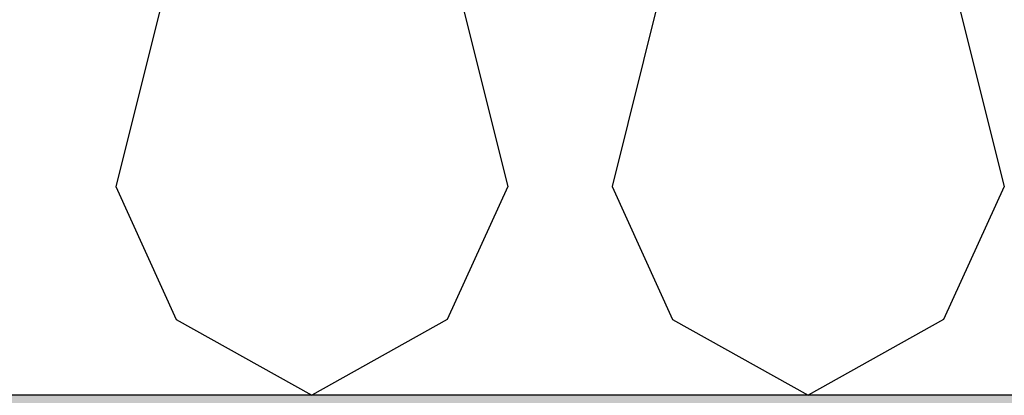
# Model space of a CAD drawing. Header units: millimetres. Extents: x -78790 to -55226, y -2070 to 11020.
# Tile 15 of 108: x -74462 to -73900, y 6850 to 7064. Entities that reach past the tile are written whole.
import ezdxf

# ---------------------------------------------------------------- set-up
doc = ezdxf.new("R2010")
doc.units = ezdxf.units.MM
doc.header["$LTSCALE"] = 0.5
doc.header["$MEASUREMENT"] = 0
doc.linetypes.add('PLINE', pattern=[0])
for name, color, linetype in [('251- Frittbærende dekker', 7, 'Continuous'), ('251- Frittbærende dekker (Skravur)', 7, 'Continuous'), ('261- Primærkonstruksjon (tak) (Skravur)(Nye konstruksjoner)', 7, 'Continuous'), ('261- Primærkonstruksjon (tak)(Nye konstruksjoner)', 7, 'Continuous')]:
    doc.layers.add(name, color=color, linetype=linetype)

# ---------------------------------------------------------------- blocks, each defined once
blk = doc.blocks.new('*X13')
at = {"layer": '261- Primærkonstruksjon (tak) (Skravur)(Nye konstruksjoner)', "linetype": 'PLINE'}
for p, q in [((-74324.73, 7297.13), (-74406.79, 6968.93)), ((-74265.27, 7297.13), (-74183.22, 6968.93)), ((-74041.71, 7297.13), (-74123.76, 6968.93)), ((-73982.24, 7297.13), (-73900.19, 6968.93)), ((-74406.79, 6968.93), (-74372.29, 6893.14)), ((-74183.22, 6968.93), (-74217.71, 6893.14)), ((-74123.76, 6968.93), (-74089.27, 6893.14)), ((-73900.19, 6968.93), (-73934.68, 6893.14)), ((-74372.29, 6893.14), (-74295, 6850)), ((-74217.71, 6893.14), (-74295, 6850)), ((-74089.27, 6893.14), (-74011.97, 6850)), ((-73934.68, 6893.14), (-74011.97, 6850))]:
    blk.add_line(p, q, dxfattribs=at)

msp = doc.modelspace()

# ---------------------------------------------------------------- hatches: boundary and pattern name
at = {"layer": '251- Frittbærende dekker (Skravur)', "linetype": 'Continuous'}
h = msp.add_hatch(dxfattribs=at)
h.set_pattern_fill('Betong_strukturell', color=256, style=0, pattern_type=2)
h.set_pattern_definition([(0, (0, 0), (0, 311.7692), [30, -150]), (0, (90, 155.9), (0, 311.7692), [30, -150]), (60, (0, 0), (-270, 155.8846), [30, -150]), (60, (180, 0), (-270, 155.8846), [30, -150]), (120, (30, 0), (270, 155.8846), [30, -150]), (120, (210, 0), (270, 155.8846), [30, -150]), (0, (0, 30), (0, 60), [0, -60, 0, -90.000004]), (45, (30, 30), (-42.42641, 42.42641), [0, -45, 0, -75.000003])])
h.paths.add_polyline_path([(-62878.16, 6850), (-74978.16, 6850), (-74978.16, 6620), (-62878.16, 6620)])

# ---------------------------------------------------------------- linework, layer by layer
at = {"layer": '251- Frittbærende dekker', "linetype": 'PLINE', "flags": 128}
msp.add_lwpolyline([(-62878.16, 6850), (-74958.16, 6850), (-74960.16, 6850), (-74978.16, 6850)], dxfattribs=at)

# ---------------------------------------------------------------- block references
at = {"layer": '261- Primærkonstruksjon (tak)(Nye konstruksjoner)'}
msp.add_blockref('*X13', (0, 0), dxfattribs=at)

doc.saveas('drawing.dxf')
